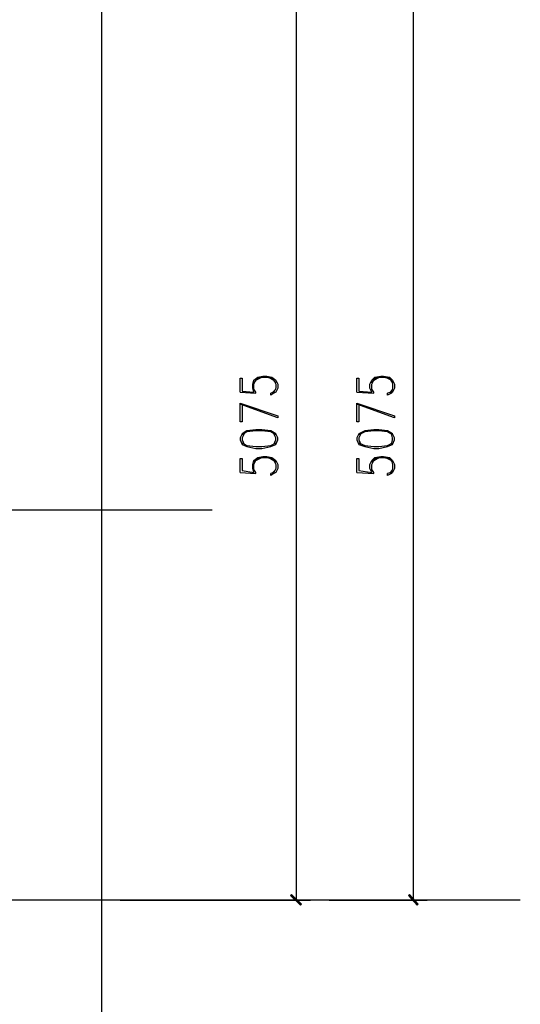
# Model space of a CAD drawing. Header units: millimetres. Extents: x 0 to 420, y 0 to 297.
# Tile 33 of 79: x 221 to 242, y 79 to 121. Entities that reach past the tile are written whole.
import ezdxf

# ---------------------------------------------------------------- set-up
doc = ezdxf.new("R2010")
doc.units = ezdxf.units.MM
doc.layers.add('FILL_000000', color=7, linetype='Continuous')
doc.layers.add('LINE_000000', color=7, linetype='Continuous')

msp = doc.modelspace()

# ---------------------------------------------------------------- hatches: boundary and pattern name
at = {"layer": 'FILL_000000'}
h = msp.add_hatch(color=7, dxfattribs=at)
h.dxf.hatch_style = 1
h.paths.add_polyline_path([(232.664, 83.608), (232.622, 83.566), (233.087, 83.185), (232.664, 83.608)])
h = msp.add_hatch(color=7, dxfattribs=at)
h.dxf.hatch_style = 1
h.paths.add_polyline_path([(232.622, 83.566), (233.087, 83.185), (233.045, 83.143), (232.622, 83.566)])
h = msp.add_hatch(color=7, dxfattribs=at)
h.dxf.hatch_style = 1
h.paths.add_polyline_path([(237.702, 83.608), (237.659, 83.566), (238.083, 83.185), (237.702, 83.608)])
h = msp.add_hatch(color=7, dxfattribs=at)
h.dxf.hatch_style = 1
h.paths.add_polyline_path([(237.659, 83.566), (238.083, 83.185), (238.04, 83.143), (237.659, 83.566)])

# ---------------------------------------------------------------- linework, layer by layer
at = {"layer": 'LINE_000000', "lineweight": 25}
for p, q in [((224.536, 220.599), (224.536, 67.691)), ((232.876, 83.354), (232.876, 123.91)), ((237.871, 83.354), (237.871, 123.91)), ((230.463, 105.071), (231.14, 105.029)), ((231.987, 105.198), (231.817, 105.029)), ((235.458, 105.071), (236.178, 105.029)), ((236.982, 105.198), (236.855, 105.029)), ((230.463, 101.642), (231.14, 101.6)), ((231.987, 101.769), (231.817, 101.6)), ((235.458, 101.642), (236.178, 101.6)), ((236.982, 101.769), (236.855, 101.6)), ((229.277, 100.034), (147.447, 100.034)), ((242.443, 83.354), (147.447, 83.354)), ((225.34, 83.354), (233.468, 83.354)), ((234.273, 83.354), (238.464, 83.354))]:
    msp.add_line(p, q, dxfattribs=at)
for points in [[(230.463, 105.071), (230.463, 105.664), (230.547, 105.664), (230.547, 105.114), (231.055, 105.071), (231.013, 105.241), (231.013, 105.41), (231.055, 105.579), (231.225, 105.706), (231.436, 105.749), (231.606, 105.749), (231.817, 105.706), (231.987, 105.579), (232.071, 105.41), (232.071, 105.241), (231.987, 105.071), (231.902, 105.029), (231.775, 104.944), (231.775, 105.029)], [(231.14, 105.029), (231.14, 105.071), (231.055, 105.198), (231.055, 105.41), (231.14, 105.579), (231.394, 105.706)], [(231.055, 105.452), (231.225, 105.664), (231.436, 105.706), (231.606, 105.706), (231.817, 105.664), (231.987, 105.452)], [(231.69, 105.706), (231.902, 105.579), (231.987, 105.41), (231.987, 105.241), (231.902, 105.071), (231.775, 105.029)], [(235.458, 105.071), (235.458, 105.664), (235.543, 105.664), (235.543, 105.114), (236.093, 105.071), (236.008, 105.241), (236.008, 105.41), (236.093, 105.579), (236.22, 105.706), (236.474, 105.749), (236.601, 105.749), (236.855, 105.706), (236.982, 105.579), (237.067, 105.41), (237.067, 105.241), (236.982, 105.071), (236.94, 105.029), (236.77, 104.944), (236.77, 105.029)], [(236.178, 105.029), (236.178, 105.071), (236.093, 105.198), (236.093, 105.41), (236.178, 105.579), (236.389, 105.706)], [(236.093, 105.452), (236.22, 105.664), (236.474, 105.706), (236.601, 105.706), (236.855, 105.664), (236.982, 105.452)], [(236.686, 105.706), (236.94, 105.579), (236.982, 105.41), (236.982, 105.241), (236.94, 105.071), (236.77, 105.029)], [(230.547, 104.563), (230.547, 103.801), (230.463, 103.801), (230.463, 104.606), (232.071, 104.055), (232.071, 103.971), (230.463, 104.563)], [(235.543, 104.563), (235.543, 103.801), (235.458, 103.801), (235.458, 104.606), (237.067, 104.055), (237.067, 103.971), (235.458, 104.563)], [(231.987, 103.251), (231.775, 103.378), (231.394, 103.42), (231.14, 103.42), (230.759, 103.378), (230.547, 103.251)], [(230.632, 103.293), (230.547, 103.124), (230.547, 103.039), (230.632, 102.828)], [(231.902, 102.828), (231.987, 103.039), (231.987, 103.124), (231.902, 103.293)], [(236.982, 103.251), (236.77, 103.378), (236.389, 103.42), (236.178, 103.42), (235.797, 103.378), (235.543, 103.251)], [(235.627, 103.293), (235.543, 103.124), (235.543, 103.039), (235.627, 102.828)], [(236.94, 102.828), (236.982, 103.039), (236.982, 103.124), (236.94, 103.293)], [(230.547, 102.912), (230.759, 102.785), (231.14, 102.743), (231.394, 102.743), (231.775, 102.785), (231.987, 102.912)], [(235.543, 102.912), (235.797, 102.785), (236.178, 102.743), (236.389, 102.743), (236.77, 102.785), (236.982, 102.912)], [(230.463, 101.642), (230.463, 102.235), (230.547, 102.235), (230.547, 101.727), (231.055, 101.642), (231.013, 101.812), (231.013, 101.981), (231.055, 102.15), (231.225, 102.277), (231.436, 102.32), (231.606, 102.32), (231.817, 102.277), (231.987, 102.15), (232.071, 101.981), (232.071, 101.812), (231.987, 101.642), (231.902, 101.6), (231.775, 101.515), (231.775, 101.6)], [(231.14, 101.6), (231.14, 101.642), (231.055, 101.769), (231.055, 101.981), (231.14, 102.15), (231.394, 102.277)], [(231.055, 102.066), (231.225, 102.235), (231.436, 102.277), (231.606, 102.277), (231.817, 102.235), (231.987, 102.066)], [(231.69, 102.277), (231.902, 102.15), (231.987, 101.981), (231.987, 101.812), (231.902, 101.642), (231.775, 101.6)], [(235.458, 101.642), (235.458, 102.235), (235.543, 102.235), (235.543, 101.727), (236.093, 101.642), (236.008, 101.812), (236.008, 101.981), (236.093, 102.15), (236.22, 102.277), (236.474, 102.32), (236.601, 102.32), (236.855, 102.277), (236.982, 102.15), (237.067, 101.981), (237.067, 101.812), (236.982, 101.642), (236.94, 101.6), (236.77, 101.515), (236.77, 101.6)], [(236.178, 101.6), (236.178, 101.642), (236.093, 101.769), (236.093, 101.981), (236.178, 102.15), (236.389, 102.277)], [(236.093, 102.066), (236.22, 102.235), (236.474, 102.277), (236.601, 102.277), (236.855, 102.235), (236.982, 102.066)], [(236.686, 102.277), (236.94, 102.15), (236.982, 101.981), (236.982, 101.812), (236.94, 101.642), (236.77, 101.6)]]:
    msp.add_lwpolyline(points, dxfattribs=at)
for points in [[(230.463, 103.039), (230.547, 102.828), (230.759, 102.743), (231.14, 102.658), (231.394, 102.658), (231.775, 102.743), (231.987, 102.828), (232.071, 103.039), (232.071, 103.124), (231.987, 103.293), (231.775, 103.42), (231.394, 103.463), (231.14, 103.463), (230.759, 103.42), (230.547, 103.293), (230.463, 103.124), (230.463, 103.039)], [(235.458, 103.039), (235.543, 102.828), (235.797, 102.743), (236.178, 102.658), (236.389, 102.658), (236.77, 102.743), (236.982, 102.828), (237.067, 103.039), (237.067, 103.124), (236.982, 103.293), (236.77, 103.42), (236.389, 103.463), (236.178, 103.463), (235.797, 103.42), (235.543, 103.293), (235.458, 103.124), (235.458, 103.039)]]:
    msp.add_lwpolyline(points, close=True, dxfattribs=at)
at = {"layer": 'LINE_000000', "lineweight": 0}
for points in [[(232.664, 83.608), (232.622, 83.566), (233.087, 83.185), (232.664, 83.608)], [(232.622, 83.566), (233.087, 83.185), (233.045, 83.143), (232.622, 83.566)], [(237.702, 83.608), (237.659, 83.566), (238.083, 83.185), (237.702, 83.608)], [(237.659, 83.566), (238.083, 83.185), (238.04, 83.143), (237.659, 83.566)]]:
    msp.add_lwpolyline(points, close=True, dxfattribs=at)

doc.saveas('drawing.dxf')
